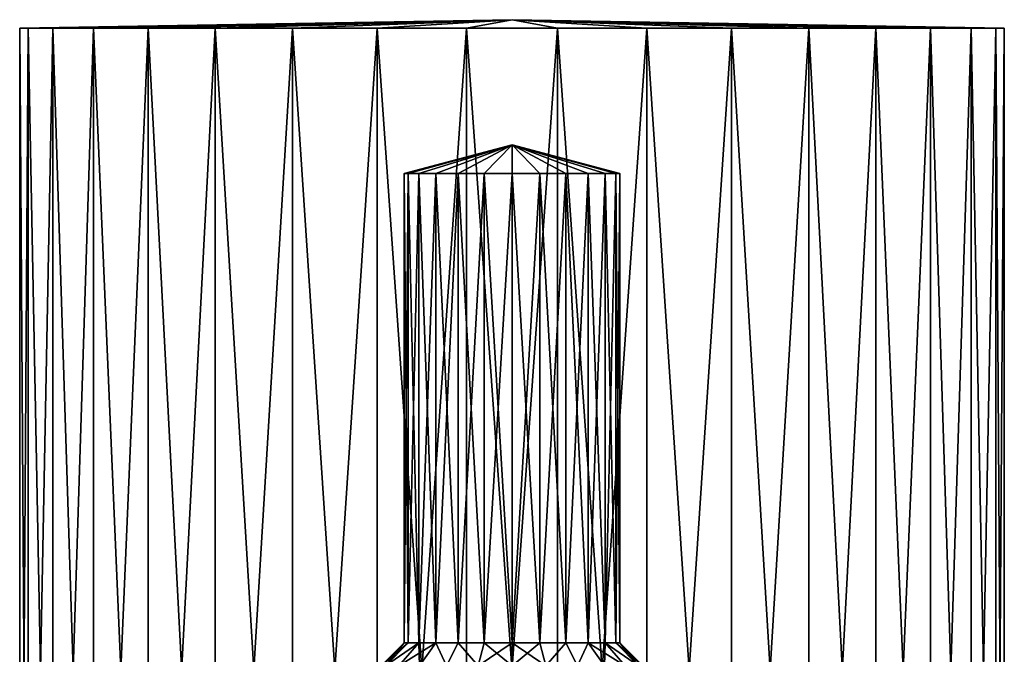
# Model space of a CAD drawing. Header units: millimetres. Extents: x -182 to 217, y -96 to 236.
# Tile 207 of 256: x -83 to -67, y 35 to 46. Entities that reach past the tile are written whole.
import ezdxf

# ---------------------------------------------------------------- set-up
doc = ezdxf.new("R2010")
doc.units = ezdxf.units.MM
doc.header["$LTSCALE"] = 52.148148
for name, color, linetype in [('810', 7, 'CONTINUOUS'), ('811', 7, 'CONTINUOUS'), ('813', 7, 'CONTINUOUS'), ('814', 7, 'CONTINUOUS'), ('817', 7, 'CONTINUOUS'), ('818', 7, 'CONTINUOUS'), ('819', 7, 'CONTINUOUS'), ('820', 7, 'CONTINUOUS'), ('821', 7, 'CONTINUOUS'), ('822', 7, 'CONTINUOUS')]:
    doc.layers.add(name, color=color, linetype=linetype)

msp = doc.modelspace()

# ---------------------------------------------------------------- linework, layer by layer
at = {"layer": '810', "color": 7, "linetype": 'CONTINUOUS', "true_color": 0xaaaaaa}
for points in [[(-83, 24.797, 50), (-82.864, 24.797, 51.47), (-83, 45.657, 50), (-83, 24.797, 50)], [(-83, 45.657, 50), (-82.864, 24.797, 51.47), (-82.864, 45.657, 51.47), (-83, 45.657, 50)], [(-82.864, 24.797, 51.47), (-82.46, 24.797, 52.89), (-82.864, 45.657, 51.47), (-82.864, 24.797, 51.47)], [(-82.864, 45.657, 51.47), (-82.46, 24.797, 52.89), (-82.46, 45.657, 52.89), (-82.864, 45.657, 51.47)], [(-82.46, 24.797, 52.89), (-81.802, 24.797, 54.211), (-82.46, 45.657, 52.89), (-82.46, 24.797, 52.89)], [(-82.46, 45.657, 52.89), (-81.802, 24.797, 54.211), (-81.802, 45.657, 54.211), (-82.46, 45.657, 52.89)], [(-81.802, 24.797, 54.211), (-80.912, 24.797, 55.389), (-81.802, 45.657, 54.211), (-81.802, 24.797, 54.211)], [(-81.802, 45.657, 54.211), (-80.912, 24.797, 55.389), (-80.912, 45.657, 55.39), (-81.802, 45.657, 54.211)], [(-80.912, 24.797, 55.389), (-79.821, 24.797, 56.384), (-80.912, 45.657, 55.39), (-80.912, 24.797, 55.389)], [(-80.912, 45.657, 55.39), (-79.821, 24.797, 56.384), (-79.821, 45.657, 56.384), (-80.912, 45.657, 55.39)], [(-79.821, 24.797, 56.384), (-78.566, 24.797, 57.161), (-79.821, 45.657, 56.384), (-79.821, 24.797, 56.384)], [(-79.821, 45.657, 56.384), (-78.566, 24.797, 57.161), (-78.566, 45.657, 57.161), (-79.821, 45.657, 56.384)], [(-78.566, 24.797, 57.161), (-77.189, 24.797, 57.695), (-78.566, 45.657, 57.161), (-78.566, 24.797, 57.161)], [(-78.566, 45.657, 57.161), (-77.189, 24.797, 57.695), (-77.189, 45.657, 57.695), (-78.566, 45.657, 57.161)], [(-77.189, 24.797, 57.695), (-75.738, 24.797, 57.966), (-77.189, 45.657, 57.695), (-77.189, 24.797, 57.695)], [(-77.189, 45.657, 57.695), (-75.738, 24.797, 57.966), (-75.738, 45.657, 57.966), (-77.189, 45.657, 57.695)], [(-75.738, 24.797, 57.966), (-74.262, 24.797, 57.966), (-75.738, 45.657, 57.966), (-75.738, 24.797, 57.966)], [(-75.738, 45.657, 57.966), (-74.262, 24.797, 57.966), (-74.262, 45.657, 57.966), (-75.738, 45.657, 57.966)], [(-74.262, 24.797, 57.966), (-72.811, 24.797, 57.695), (-74.262, 45.657, 57.966), (-74.262, 24.797, 57.966)], [(-74.262, 45.657, 57.966), (-72.811, 24.797, 57.695), (-72.811, 45.657, 57.695), (-74.262, 45.657, 57.966)], [(-72.811, 24.797, 57.695), (-71.434, 24.797, 57.161), (-72.811, 45.657, 57.695), (-72.811, 24.797, 57.695)], [(-72.811, 45.657, 57.695), (-71.434, 24.797, 57.161), (-71.434, 45.657, 57.161), (-72.811, 45.657, 57.695)], [(-71.434, 24.797, 57.161), (-70.179, 24.797, 56.384), (-71.434, 45.657, 57.161), (-71.434, 24.797, 57.161)], [(-71.434, 45.657, 57.161), (-70.179, 24.797, 56.384), (-70.179, 45.657, 56.384), (-71.434, 45.657, 57.161)], [(-70.179, 24.797, 56.384), (-69.088, 24.797, 55.389), (-70.179, 45.657, 56.384), (-70.179, 24.797, 56.384)], [(-70.179, 45.657, 56.384), (-69.088, 24.797, 55.389), (-69.088, 45.657, 55.39), (-70.179, 45.657, 56.384)], [(-69.088, 24.797, 55.389), (-68.198, 24.797, 54.211), (-69.088, 45.657, 55.39), (-69.088, 24.797, 55.389)], [(-69.088, 45.657, 55.39), (-68.198, 24.797, 54.211), (-68.198, 45.657, 54.211), (-69.088, 45.657, 55.39)], [(-68.198, 24.797, 54.211), (-67.54, 24.797, 52.89), (-68.198, 45.657, 54.211), (-68.198, 24.797, 54.211)], [(-68.198, 45.657, 54.211), (-67.54, 24.797, 52.89), (-67.54, 45.657, 52.89), (-68.198, 45.657, 54.211)], [(-67.54, 24.797, 52.89), (-67.136, 24.797, 51.47), (-67.54, 45.657, 52.89), (-67.54, 24.797, 52.89)], [(-67.54, 45.657, 52.89), (-67.136, 24.797, 51.47), (-67.136, 45.657, 51.47), (-67.54, 45.657, 52.89)], [(-67.136, 24.797, 51.47), (-67, 24.797, 50), (-67.136, 45.657, 51.47), (-67.136, 24.797, 51.47)], [(-67.136, 45.657, 51.47), (-67, 24.797, 50), (-67, 45.657, 50), (-67.136, 45.657, 51.47)]]:
    msp.add_3dface(points, dxfattribs=at)
at = {"layer": '811', "color": 7, "linetype": 'CONTINUOUS', "true_color": 0xaaaaaa}
for points in [[(-83, 45.657, 50), (-82.864, 45.657, 51.47), (-75, 45.797, 50), (-83, 45.657, 50)], [(-82.864, 45.657, 51.47), (-82.46, 45.657, 52.89), (-75, 45.797, 50), (-82.864, 45.657, 51.47)], [(-82.46, 45.657, 52.89), (-81.802, 45.657, 54.211), (-75, 45.797, 50), (-82.46, 45.657, 52.89)], [(-81.802, 45.657, 54.211), (-80.912, 45.657, 55.39), (-75, 45.797, 50), (-81.802, 45.657, 54.211)], [(-80.912, 45.657, 55.39), (-79.821, 45.657, 56.384), (-75, 45.797, 50), (-80.912, 45.657, 55.39)], [(-79.821, 45.657, 56.384), (-78.566, 45.657, 57.161), (-75, 45.797, 50), (-79.821, 45.657, 56.384)], [(-78.566, 45.657, 57.161), (-77.189, 45.657, 57.695), (-75, 45.797, 50), (-78.566, 45.657, 57.161)], [(-77.189, 45.657, 57.695), (-75.738, 45.657, 57.966), (-75, 45.797, 50), (-77.189, 45.657, 57.695)], [(-75.738, 45.657, 57.966), (-74.262, 45.657, 57.966), (-75, 45.797, 50), (-75.738, 45.657, 57.966)], [(-74.262, 45.657, 57.966), (-72.811, 45.657, 57.695), (-75, 45.797, 50), (-74.262, 45.657, 57.966)], [(-72.811, 45.657, 57.695), (-71.434, 45.657, 57.161), (-75, 45.797, 50), (-72.811, 45.657, 57.695)], [(-71.434, 45.657, 57.161), (-70.179, 45.657, 56.384), (-75, 45.797, 50), (-71.434, 45.657, 57.161)], [(-70.179, 45.657, 56.384), (-69.088, 45.657, 55.39), (-75, 45.797, 50), (-70.179, 45.657, 56.384)], [(-69.088, 45.657, 55.39), (-68.198, 45.657, 54.211), (-75, 45.797, 50), (-69.088, 45.657, 55.39)], [(-68.198, 45.657, 54.211), (-67.54, 45.657, 52.89), (-75, 45.797, 50), (-68.198, 45.657, 54.211)], [(-67.54, 45.657, 52.89), (-67.136, 45.657, 51.47), (-75, 45.797, 50), (-67.54, 45.657, 52.89)], [(-67.136, 45.657, 51.47), (-67, 45.657, 50), (-75, 45.797, 50), (-67.136, 45.657, 51.47)]]:
    msp.add_3dface(points, dxfattribs=at)
at = {"layer": '813', "color": 7, "linetype": 'CONTINUOUS', "true_color": 0xaaaaaa}
for points in [[(-82.864, 24.797, 48.53), (-83, 24.797, 50), (-82.864, 45.657, 48.53), (-82.864, 24.797, 48.53)], [(-83, 24.797, 50), (-83, 45.657, 50), (-82.864, 45.657, 48.53), (-83, 24.797, 50)], [(-82.46, 24.797, 47.11), (-82.864, 24.797, 48.53), (-82.46, 45.657, 47.11), (-82.46, 24.797, 47.11)], [(-82.46, 45.657, 47.11), (-82.864, 24.797, 48.53), (-82.864, 45.657, 48.53), (-82.46, 45.657, 47.11)], [(-81.802, 24.797, 45.789), (-82.46, 24.797, 47.11), (-81.802, 45.657, 45.789), (-81.802, 24.797, 45.789)], [(-81.802, 45.657, 45.789), (-82.46, 24.797, 47.11), (-82.46, 45.657, 47.11), (-81.802, 45.657, 45.789)], [(-80.912, 24.797, 44.611), (-81.802, 24.797, 45.789), (-80.912, 45.657, 44.61), (-80.912, 24.797, 44.611)], [(-80.912, 45.657, 44.61), (-81.802, 24.797, 45.789), (-81.802, 45.657, 45.789), (-80.912, 45.657, 44.61)], [(-79.821, 24.797, 43.616), (-80.912, 24.797, 44.611), (-79.821, 45.657, 43.616), (-79.821, 24.797, 43.616)], [(-79.821, 45.657, 43.616), (-80.912, 24.797, 44.611), (-80.912, 45.657, 44.61), (-79.821, 45.657, 43.616)], [(-78.566, 24.797, 42.839), (-79.821, 24.797, 43.616), (-78.566, 45.657, 42.839), (-78.566, 24.797, 42.839)], [(-78.566, 45.657, 42.839), (-79.821, 24.797, 43.616), (-79.821, 45.657, 43.616), (-78.566, 45.657, 42.839)], [(-77.189, 24.797, 42.305), (-78.566, 24.797, 42.839), (-77.189, 45.657, 42.305), (-77.189, 24.797, 42.305)], [(-77.189, 45.657, 42.305), (-78.566, 24.797, 42.839), (-78.566, 45.657, 42.839), (-77.189, 45.657, 42.305)], [(-75.738, 24.797, 42.034), (-77.189, 24.797, 42.305), (-75.738, 45.657, 42.034), (-75.738, 24.797, 42.034)], [(-75.738, 45.657, 42.034), (-77.189, 24.797, 42.305), (-77.189, 45.657, 42.305), (-75.738, 45.657, 42.034)], [(-74.262, 24.797, 42.034), (-75.738, 24.797, 42.034), (-74.262, 45.657, 42.034), (-74.262, 24.797, 42.034)], [(-74.262, 45.657, 42.034), (-75.738, 24.797, 42.034), (-75.738, 45.657, 42.034), (-74.262, 45.657, 42.034)], [(-72.811, 24.797, 42.305), (-74.262, 24.797, 42.034), (-72.811, 45.657, 42.305), (-72.811, 24.797, 42.305)], [(-72.811, 45.657, 42.305), (-74.262, 24.797, 42.034), (-74.262, 45.657, 42.034), (-72.811, 45.657, 42.305)], [(-71.434, 24.797, 42.839), (-72.811, 24.797, 42.305), (-71.434, 45.657, 42.839), (-71.434, 24.797, 42.839)], [(-71.434, 45.657, 42.839), (-72.811, 24.797, 42.305), (-72.811, 45.657, 42.305), (-71.434, 45.657, 42.839)], [(-70.179, 24.797, 43.616), (-71.434, 24.797, 42.839), (-70.179, 45.657, 43.616), (-70.179, 24.797, 43.616)], [(-70.179, 45.657, 43.616), (-71.434, 24.797, 42.839), (-71.434, 45.657, 42.839), (-70.179, 45.657, 43.616)], [(-69.088, 24.797, 44.611), (-70.179, 24.797, 43.616), (-69.088, 45.657, 44.61), (-69.088, 24.797, 44.611)], [(-69.088, 45.657, 44.61), (-70.179, 24.797, 43.616), (-70.179, 45.657, 43.616), (-69.088, 45.657, 44.61)], [(-68.198, 24.797, 45.789), (-69.088, 24.797, 44.611), (-68.198, 45.657, 45.789), (-68.198, 24.797, 45.789)], [(-68.198, 45.657, 45.789), (-69.088, 24.797, 44.611), (-69.088, 45.657, 44.61), (-68.198, 45.657, 45.789)], [(-67.54, 24.797, 47.11), (-68.198, 24.797, 45.789), (-67.54, 45.657, 47.11), (-67.54, 24.797, 47.11)], [(-67.54, 45.657, 47.11), (-68.198, 24.797, 45.789), (-68.198, 45.657, 45.789), (-67.54, 45.657, 47.11)], [(-67.136, 24.797, 48.53), (-67.54, 24.797, 47.11), (-67.136, 45.657, 48.53), (-67.136, 24.797, 48.53)], [(-67.136, 45.657, 48.53), (-67.54, 24.797, 47.11), (-67.54, 45.657, 47.11), (-67.136, 45.657, 48.53)], [(-67, 24.797, 50), (-67.136, 24.797, 48.53), (-67, 45.657, 50), (-67, 24.797, 50)], [(-67, 45.657, 50), (-67.136, 24.797, 48.53), (-67.136, 45.657, 48.53), (-67, 45.657, 50)]]:
    msp.add_3dface(points, dxfattribs=at)
at = {"layer": '814', "color": 7, "linetype": 'CONTINUOUS', "true_color": 0xaaaaaa}
for points in [[(-83, 45.657, 50), (-75, 45.797, 50), (-82.864, 45.657, 48.53), (-83, 45.657, 50)], [(-75, 45.797, 50), (-82.46, 45.657, 47.11), (-82.864, 45.657, 48.53), (-75, 45.797, 50)], [(-75, 45.797, 50), (-81.802, 45.657, 45.789), (-82.46, 45.657, 47.11), (-75, 45.797, 50)], [(-75, 45.797, 50), (-80.912, 45.657, 44.61), (-81.802, 45.657, 45.789), (-75, 45.797, 50)], [(-75, 45.797, 50), (-79.821, 45.657, 43.616), (-80.912, 45.657, 44.61), (-75, 45.797, 50)], [(-75, 45.797, 50), (-78.566, 45.657, 42.839), (-79.821, 45.657, 43.616), (-75, 45.797, 50)], [(-75, 45.797, 50), (-77.189, 45.657, 42.305), (-78.566, 45.657, 42.839), (-75, 45.797, 50)], [(-75, 45.797, 50), (-75.738, 45.657, 42.034), (-77.189, 45.657, 42.305), (-75, 45.797, 50)], [(-75, 45.797, 50), (-74.262, 45.657, 42.034), (-75.738, 45.657, 42.034), (-75, 45.797, 50)], [(-75, 45.797, 50), (-67, 45.657, 50), (-67.136, 45.657, 48.53), (-75, 45.797, 50)], [(-75, 45.797, 50), (-67.136, 45.657, 48.53), (-67.54, 45.657, 47.11), (-75, 45.797, 50)], [(-75, 45.797, 50), (-67.54, 45.657, 47.11), (-68.198, 45.657, 45.789), (-75, 45.797, 50)], [(-75, 45.797, 50), (-68.198, 45.657, 45.789), (-69.088, 45.657, 44.61), (-75, 45.797, 50)], [(-75, 45.797, 50), (-69.088, 45.657, 44.61), (-70.179, 45.657, 43.616), (-75, 45.797, 50)], [(-75, 45.797, 50), (-70.179, 45.657, 43.616), (-71.434, 45.657, 42.839), (-75, 45.797, 50)], [(-75, 45.797, 50), (-71.434, 45.657, 42.839), (-72.811, 45.657, 42.305), (-75, 45.797, 50)], [(-75, 45.797, 50), (-72.811, 45.657, 42.305), (-74.262, 45.657, 42.034), (-75, 45.797, 50)]]:
    msp.add_3dface(points, dxfattribs=at)
at = {"layer": '817', "color": 7, "linetype": 'CONTINUOUS', "true_color": 0xaaaaaa}
for points in [[(-76.69, 43.297, 49.547), (-75, 43.766, 50), (-76.75, 43.297, 50), (-76.69, 43.297, 49.547)], [(-76.516, 43.297, 49.125), (-75, 43.766, 50), (-76.69, 43.297, 49.547), (-76.516, 43.297, 49.125)], [(-76.237, 43.297, 48.763), (-75, 43.766, 50), (-76.516, 43.297, 49.125), (-76.237, 43.297, 48.763)], [(-75.875, 43.297, 48.484), (-75, 43.766, 50), (-76.237, 43.297, 48.763), (-75.875, 43.297, 48.484)], [(-75.453, 43.297, 48.31), (-75, 43.766, 50), (-75.875, 43.297, 48.484), (-75.453, 43.297, 48.31)], [(-75, 43.297, 48.25), (-75, 43.766, 50), (-75.453, 43.297, 48.31), (-75, 43.297, 48.25)], [(-73.25, 43.297, 50), (-75, 43.766, 50), (-73.31, 43.297, 49.547), (-73.25, 43.297, 50)], [(-73.31, 43.297, 49.547), (-75, 43.766, 50), (-73.484, 43.297, 49.125), (-73.31, 43.297, 49.547)], [(-73.484, 43.297, 49.125), (-75, 43.766, 50), (-73.763, 43.297, 48.763), (-73.484, 43.297, 49.125)], [(-73.763, 43.297, 48.763), (-75, 43.766, 50), (-74.125, 43.297, 48.484), (-73.763, 43.297, 48.763)], [(-74.125, 43.297, 48.484), (-75, 43.766, 50), (-74.547, 43.297, 48.31), (-74.125, 43.297, 48.484)], [(-74.547, 43.297, 48.31), (-75, 43.766, 50), (-75, 43.297, 48.25), (-74.547, 43.297, 48.31)]]:
    msp.add_3dface(points, dxfattribs=at)
at = {"layer": '818', "color": 7, "linetype": 'CONTINUOUS', "true_color": 0xaaaaaa}
for points in [[(-76.69, 43.297, 49.547), (-76.75, 43.297, 50), (-76.69, 35.672, 49.547), (-76.69, 43.297, 49.547)], [(-76.69, 35.672, 49.547), (-76.75, 43.297, 50), (-76.75, 35.672, 50), (-76.69, 35.672, 49.547)], [(-76.516, 43.297, 49.125), (-76.69, 43.297, 49.547), (-76.516, 35.672, 49.125), (-76.516, 43.297, 49.125)], [(-76.516, 35.672, 49.125), (-76.69, 43.297, 49.547), (-76.69, 35.672, 49.547), (-76.516, 35.672, 49.125)], [(-76.237, 43.297, 48.763), (-76.516, 43.297, 49.125), (-76.237, 35.672, 48.763), (-76.237, 43.297, 48.763)], [(-76.237, 35.672, 48.763), (-76.516, 43.297, 49.125), (-76.516, 35.672, 49.125), (-76.237, 35.672, 48.763)], [(-75.875, 43.297, 48.484), (-76.237, 43.297, 48.763), (-75.875, 35.672, 48.484), (-75.875, 43.297, 48.484)], [(-75.875, 35.672, 48.484), (-76.237, 43.297, 48.763), (-76.237, 35.672, 48.763), (-75.875, 35.672, 48.484)], [(-75.453, 43.297, 48.31), (-75.875, 43.297, 48.484), (-75.453, 35.672, 48.31), (-75.453, 43.297, 48.31)], [(-75.453, 35.672, 48.31), (-75.875, 43.297, 48.484), (-75.875, 35.672, 48.484), (-75.453, 35.672, 48.31)], [(-75, 43.297, 48.25), (-75.453, 43.297, 48.31), (-75, 35.672, 48.25), (-75, 43.297, 48.25)], [(-75, 35.672, 48.25), (-75.453, 43.297, 48.31), (-75.453, 35.672, 48.31), (-75, 35.672, 48.25)], [(-74.547, 43.297, 48.31), (-75, 43.297, 48.25), (-74.547, 35.672, 48.31), (-74.547, 43.297, 48.31)], [(-74.547, 35.672, 48.31), (-75, 43.297, 48.25), (-75, 35.672, 48.25), (-74.547, 35.672, 48.31)], [(-74.125, 43.297, 48.484), (-74.547, 43.297, 48.31), (-74.125, 35.672, 48.484), (-74.125, 43.297, 48.484)], [(-74.125, 35.672, 48.484), (-74.547, 43.297, 48.31), (-74.547, 35.672, 48.31), (-74.125, 35.672, 48.484)], [(-73.763, 43.297, 48.763), (-74.125, 43.297, 48.484), (-73.763, 35.672, 48.763), (-73.763, 43.297, 48.763)], [(-73.763, 35.672, 48.763), (-74.125, 43.297, 48.484), (-74.125, 35.672, 48.484), (-73.763, 35.672, 48.763)], [(-73.484, 43.297, 49.125), (-73.763, 43.297, 48.763), (-73.484, 35.672, 49.125), (-73.484, 43.297, 49.125)], [(-73.484, 35.672, 49.125), (-73.763, 43.297, 48.763), (-73.763, 35.672, 48.763), (-73.484, 35.672, 49.125)], [(-73.31, 43.297, 49.547), (-73.484, 43.297, 49.125), (-73.31, 35.672, 49.547), (-73.31, 43.297, 49.547)], [(-73.31, 35.672, 49.547), (-73.484, 43.297, 49.125), (-73.484, 35.672, 49.125), (-73.31, 35.672, 49.547)], [(-73.25, 43.297, 50), (-73.31, 43.297, 49.547), (-73.25, 35.672, 50), (-73.25, 43.297, 50)], [(-73.25, 35.672, 50), (-73.31, 43.297, 49.547), (-73.31, 35.672, 49.547), (-73.25, 35.672, 50)]]:
    msp.add_3dface(points, dxfattribs=at)
at = {"layer": '819', "color": 7, "linetype": 'CONTINUOUS', "true_color": 0xaaaaaa}
for points in [[(-77.125, 35.297, 50), (-77.053, 35.297, 49.45), (-76.75, 35.672, 50), (-77.125, 35.297, 50)], [(-77.053, 35.297, 49.45), (-76.84, 35.297, 48.937), (-76.516, 35.672, 49.125), (-77.053, 35.297, 49.45)], [(-77.053, 35.297, 49.45), (-76.516, 35.672, 49.125), (-76.69, 35.672, 49.547), (-77.053, 35.297, 49.45)], [(-77.053, 35.297, 49.45), (-76.69, 35.672, 49.547), (-76.75, 35.672, 50), (-77.053, 35.297, 49.45)], [(-76.84, 35.297, 48.937), (-76.503, 35.297, 48.497), (-76.516, 35.672, 49.125), (-76.84, 35.297, 48.937)], [(-76.503, 35.297, 48.497), (-76.237, 35.672, 48.763), (-76.516, 35.672, 49.125), (-76.503, 35.297, 48.497)], [(-76.503, 35.297, 48.497), (-76.063, 35.297, 48.16), (-76.237, 35.672, 48.763), (-76.503, 35.297, 48.497)], [(-76.063, 35.297, 48.16), (-75.875, 35.672, 48.484), (-76.237, 35.672, 48.763), (-76.063, 35.297, 48.16)], [(-76.063, 35.297, 48.16), (-75.55, 35.297, 47.947), (-75.875, 35.672, 48.484), (-76.063, 35.297, 48.16)], [(-75.55, 35.297, 47.947), (-75.453, 35.672, 48.31), (-75.875, 35.672, 48.484), (-75.55, 35.297, 47.947)], [(-75.55, 35.297, 47.947), (-75, 35.297, 47.875), (-75.453, 35.672, 48.31), (-75.55, 35.297, 47.947)], [(-75, 35.297, 47.875), (-75, 35.672, 48.25), (-75.453, 35.672, 48.31), (-75, 35.297, 47.875)], [(-75, 35.297, 47.875), (-74.45, 35.297, 47.947), (-75, 35.672, 48.25), (-75, 35.297, 47.875)], [(-74.45, 35.297, 47.947), (-74.547, 35.672, 48.31), (-75, 35.672, 48.25), (-74.45, 35.297, 47.947)], [(-74.45, 35.297, 47.947), (-74.125, 35.672, 48.484), (-74.547, 35.672, 48.31), (-74.45, 35.297, 47.947)], [(-74.45, 35.297, 47.947), (-73.937, 35.297, 48.16), (-74.125, 35.672, 48.484), (-74.45, 35.297, 47.947)], [(-73.937, 35.297, 48.16), (-73.763, 35.672, 48.763), (-74.125, 35.672, 48.484), (-73.937, 35.297, 48.16)], [(-73.937, 35.297, 48.16), (-73.497, 35.297, 48.497), (-73.763, 35.672, 48.763), (-73.937, 35.297, 48.16)], [(-73.497, 35.297, 48.497), (-73.16, 35.297, 48.937), (-73.763, 35.672, 48.763), (-73.497, 35.297, 48.497)], [(-73.16, 35.297, 48.937), (-73.484, 35.672, 49.125), (-73.763, 35.672, 48.763), (-73.16, 35.297, 48.937)], [(-73.16, 35.297, 48.937), (-72.947, 35.297, 49.45), (-73.484, 35.672, 49.125), (-73.16, 35.297, 48.937)], [(-72.947, 35.297, 49.45), (-73.31, 35.672, 49.547), (-73.484, 35.672, 49.125), (-72.947, 35.297, 49.45)], [(-72.947, 35.297, 49.45), (-72.875, 35.297, 50), (-73.31, 35.672, 49.547), (-72.947, 35.297, 49.45)], [(-72.875, 35.297, 50), (-73.25, 35.672, 50), (-73.31, 35.672, 49.547), (-72.875, 35.297, 50)]]:
    msp.add_3dface(points, dxfattribs=at)
at = {"layer": '820', "color": 7, "linetype": 'CONTINUOUS', "true_color": 0xaaaaaa}
for points in [[(-76.75, 43.297, 50), (-75, 43.766, 50), (-76.69, 43.297, 50.453), (-76.75, 43.297, 50)], [(-76.69, 43.297, 50.453), (-75, 43.766, 50), (-76.516, 43.297, 50.875), (-76.69, 43.297, 50.453)], [(-76.516, 43.297, 50.875), (-75, 43.766, 50), (-76.237, 43.297, 51.237), (-76.516, 43.297, 50.875)], [(-76.237, 43.297, 51.237), (-75, 43.766, 50), (-75.875, 43.297, 51.516), (-76.237, 43.297, 51.237)], [(-75.875, 43.297, 51.516), (-75, 43.766, 50), (-75.453, 43.297, 51.69), (-75.875, 43.297, 51.516)], [(-75.453, 43.297, 51.69), (-75, 43.766, 50), (-75, 43.297, 51.75), (-75.453, 43.297, 51.69)], [(-75, 43.766, 50), (-73.25, 43.297, 50), (-73.31, 43.297, 50.453), (-75, 43.766, 50)], [(-75, 43.297, 51.75), (-75, 43.766, 50), (-74.547, 43.297, 51.69), (-75, 43.297, 51.75)], [(-74.547, 43.297, 51.69), (-75, 43.766, 50), (-74.125, 43.297, 51.516), (-74.547, 43.297, 51.69)], [(-74.125, 43.297, 51.516), (-75, 43.766, 50), (-73.763, 43.297, 51.237), (-74.125, 43.297, 51.516)], [(-73.763, 43.297, 51.237), (-75, 43.766, 50), (-73.484, 43.297, 50.875), (-73.763, 43.297, 51.237)], [(-73.484, 43.297, 50.875), (-75, 43.766, 50), (-73.31, 43.297, 50.453), (-73.484, 43.297, 50.875)]]:
    msp.add_3dface(points, dxfattribs=at)
at = {"layer": '821', "color": 7, "linetype": 'CONTINUOUS', "true_color": 0xaaaaaa}
for points in [[(-76.75, 35.672, 50), (-76.75, 43.297, 50), (-76.69, 43.297, 50.453), (-76.75, 35.672, 50)], [(-76.75, 35.672, 50), (-76.69, 43.297, 50.453), (-76.69, 35.672, 50.453), (-76.75, 35.672, 50)], [(-76.69, 43.297, 50.453), (-76.516, 43.297, 50.875), (-76.69, 35.672, 50.453), (-76.69, 43.297, 50.453)], [(-76.69, 35.672, 50.453), (-76.516, 43.297, 50.875), (-76.516, 35.672, 50.875), (-76.69, 35.672, 50.453)], [(-76.516, 43.297, 50.875), (-76.237, 43.297, 51.237), (-76.516, 35.672, 50.875), (-76.516, 43.297, 50.875)], [(-76.516, 35.672, 50.875), (-76.237, 43.297, 51.237), (-76.237, 35.672, 51.237), (-76.516, 35.672, 50.875)], [(-76.237, 43.297, 51.237), (-75.875, 43.297, 51.516), (-76.237, 35.672, 51.237), (-76.237, 43.297, 51.237)], [(-76.237, 35.672, 51.237), (-75.875, 43.297, 51.516), (-75.875, 35.672, 51.516), (-76.237, 35.672, 51.237)], [(-75.875, 43.297, 51.516), (-75.453, 43.297, 51.69), (-75.875, 35.672, 51.516), (-75.875, 43.297, 51.516)], [(-75.875, 35.672, 51.516), (-75.453, 43.297, 51.69), (-75.453, 35.672, 51.69), (-75.875, 35.672, 51.516)], [(-75.453, 43.297, 51.69), (-75, 43.297, 51.75), (-75.453, 35.672, 51.69), (-75.453, 43.297, 51.69)], [(-75.453, 35.672, 51.69), (-75, 43.297, 51.75), (-75, 35.672, 51.75), (-75.453, 35.672, 51.69)], [(-75, 43.297, 51.75), (-74.547, 43.297, 51.69), (-75, 35.672, 51.75), (-75, 43.297, 51.75)], [(-75, 35.672, 51.75), (-74.547, 43.297, 51.69), (-74.547, 35.672, 51.69), (-75, 35.672, 51.75)], [(-74.547, 43.297, 51.69), (-74.125, 43.297, 51.516), (-74.547, 35.672, 51.69), (-74.547, 43.297, 51.69)], [(-74.547, 35.672, 51.69), (-74.125, 43.297, 51.516), (-74.125, 35.672, 51.516), (-74.547, 35.672, 51.69)], [(-74.125, 43.297, 51.516), (-73.763, 43.297, 51.237), (-74.125, 35.672, 51.516), (-74.125, 43.297, 51.516)], [(-74.125, 35.672, 51.516), (-73.763, 43.297, 51.237), (-73.763, 35.672, 51.237), (-74.125, 35.672, 51.516)], [(-73.763, 43.297, 51.237), (-73.484, 43.297, 50.875), (-73.763, 35.672, 51.237), (-73.763, 43.297, 51.237)], [(-73.763, 35.672, 51.237), (-73.484, 43.297, 50.875), (-73.484, 35.672, 50.875), (-73.763, 35.672, 51.237)], [(-73.484, 43.297, 50.875), (-73.31, 43.297, 50.453), (-73.484, 35.672, 50.875), (-73.484, 43.297, 50.875)], [(-73.484, 35.672, 50.875), (-73.31, 43.297, 50.453), (-73.31, 35.672, 50.453), (-73.484, 35.672, 50.875)], [(-73.25, 43.297, 50), (-73.25, 35.672, 50), (-73.31, 35.672, 50.453), (-73.25, 43.297, 50)], [(-73.31, 43.297, 50.453), (-73.25, 43.297, 50), (-73.31, 35.672, 50.453), (-73.31, 43.297, 50.453)]]:
    msp.add_3dface(points, dxfattribs=at)
at = {"layer": '822', "color": 7, "linetype": 'CONTINUOUS', "true_color": 0xaaaaaa}
for points in [[(-77.053, 35.297, 50.55), (-77.125, 35.297, 50), (-76.69, 35.672, 50.453), (-77.053, 35.297, 50.55)], [(-77.125, 35.297, 50), (-76.75, 35.672, 50), (-76.69, 35.672, 50.453), (-77.125, 35.297, 50)], [(-76.84, 35.297, 51.063), (-77.053, 35.297, 50.55), (-76.516, 35.672, 50.875), (-76.84, 35.297, 51.063)], [(-77.053, 35.297, 50.55), (-76.69, 35.672, 50.453), (-76.516, 35.672, 50.875), (-77.053, 35.297, 50.55)], [(-76.503, 35.297, 51.503), (-76.84, 35.297, 51.063), (-76.237, 35.672, 51.237), (-76.503, 35.297, 51.503)], [(-76.84, 35.297, 51.063), (-76.516, 35.672, 50.875), (-76.237, 35.672, 51.237), (-76.84, 35.297, 51.063)], [(-76.063, 35.297, 51.84), (-76.503, 35.297, 51.503), (-76.237, 35.672, 51.237), (-76.063, 35.297, 51.84)], [(-76.063, 35.297, 51.84), (-76.237, 35.672, 51.237), (-75.875, 35.672, 51.516), (-76.063, 35.297, 51.84)], [(-75.55, 35.297, 52.053), (-76.063, 35.297, 51.84), (-75.875, 35.672, 51.516), (-75.55, 35.297, 52.053)], [(-75.55, 35.297, 52.053), (-75.875, 35.672, 51.516), (-75.453, 35.672, 51.69), (-75.55, 35.297, 52.053)], [(-75, 35.297, 52.125), (-75.55, 35.297, 52.053), (-75, 35.672, 51.75), (-75, 35.297, 52.125)], [(-75.55, 35.297, 52.053), (-75.453, 35.672, 51.69), (-75, 35.672, 51.75), (-75.55, 35.297, 52.053)], [(-74.45, 35.297, 52.053), (-75, 35.297, 52.125), (-74.547, 35.672, 51.69), (-74.45, 35.297, 52.053)], [(-75, 35.297, 52.125), (-75, 35.672, 51.75), (-74.547, 35.672, 51.69), (-75, 35.297, 52.125)], [(-74.45, 35.297, 52.053), (-74.547, 35.672, 51.69), (-74.125, 35.672, 51.516), (-74.45, 35.297, 52.053)], [(-73.937, 35.297, 51.84), (-74.45, 35.297, 52.053), (-74.125, 35.672, 51.516), (-73.937, 35.297, 51.84)], [(-73.937, 35.297, 51.84), (-74.125, 35.672, 51.516), (-73.763, 35.672, 51.237), (-73.937, 35.297, 51.84)], [(-73.497, 35.297, 51.503), (-73.937, 35.297, 51.84), (-73.763, 35.672, 51.237), (-73.497, 35.297, 51.503)], [(-73.497, 35.297, 51.503), (-73.763, 35.672, 51.237), (-73.484, 35.672, 50.875), (-73.497, 35.297, 51.503)], [(-73.16, 35.297, 51.063), (-73.497, 35.297, 51.503), (-73.484, 35.672, 50.875), (-73.16, 35.297, 51.063)], [(-72.947, 35.297, 50.55), (-73.16, 35.297, 51.063), (-73.484, 35.672, 50.875), (-72.947, 35.297, 50.55)], [(-72.947, 35.297, 50.55), (-73.484, 35.672, 50.875), (-73.31, 35.672, 50.453), (-72.947, 35.297, 50.55)], [(-73.25, 35.672, 50), (-72.947, 35.297, 50.55), (-73.31, 35.672, 50.453), (-73.25, 35.672, 50)], [(-72.875, 35.297, 50), (-72.947, 35.297, 50.55), (-73.25, 35.672, 50), (-72.875, 35.297, 50)]]:
    msp.add_3dface(points, dxfattribs=at)

doc.saveas('drawing.dxf')
